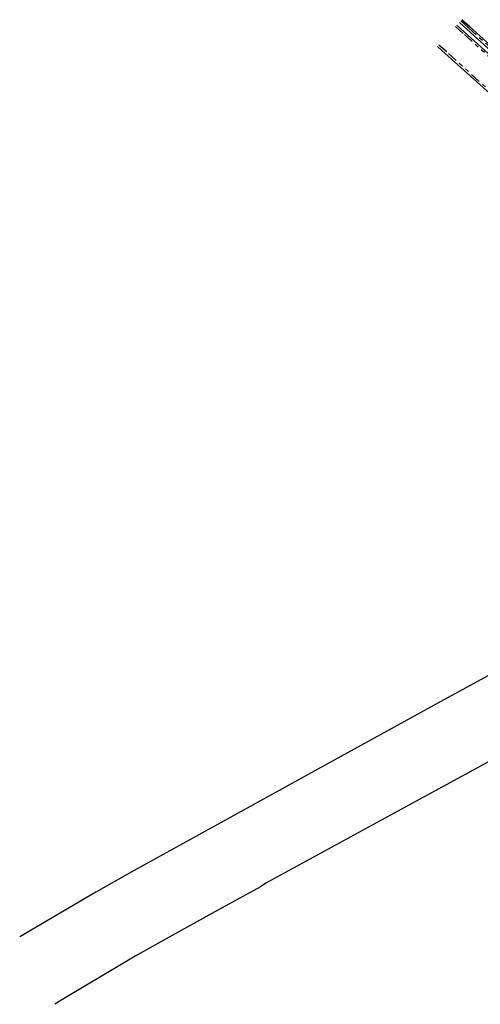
# Model space of a CAD drawing. Header units: metres. Extents: x 197458 to 198063, y 355297 to 355533.
# Tile 1 of 16: x 197458 to 197502, y 355303 to 355398. Entities that reach past the tile are written whole.
import ezdxf

# ---------------------------------------------------------------- set-up
doc = ezdxf.new("R2010")
doc.units = ezdxf.units.M
doc.linetypes.add('VH-TROTTOIRBAND_130-150', pattern=[15, 5, -2, 2, -2, 2, -2])
doc.layers.add('N-WE-VH-GOOT_TEGEL-G', color=170, linetype='Continuous', lineweight=35)
doc.layers.add('N-XX-VH-KANTOPSLUITING_TROTTOIRBAND_180_200_250-G', color=7, linetype='Continuous')
doc.layers.add('N-XX-VH-KANTOPSLUITING_VOORKANTBAND-G', color=7, linetype='VH-TROTTOIRBAND_130-150')

msp = doc.modelspace()

# ---------------------------------------------------------------- linework, layer by layer
at = {"layer": 'Defpoints'}
for points in [[(197525.966, 355347.274), (197512.928, 355340.154), (197499.017, 355332.558), (197487.458, 355326.224), (197480.007, 355322.112), (197468.849, 355315.918), (197465.143, 355313.836), (197457.806, 355309.538)], [(197504.397, 355327.181), (197496.73, 355323.012), (197481.529, 355314.706), (197481.027, 355314.347), (197476.625, 355311.935), (197472.215, 355309.518), (197468.942, 355307.66), (197466.772, 355306.398), (197462.364, 355303.754), (197461.19, 355303.036)]]:
    msp.add_lwpolyline(points, dxfattribs=at)
at = {"layer": 'N-WE-VH-GOOT_TEGEL-G', "ltscale": 0.2, "flags": 128}
msp.add_lwpolyline([(197501.153, 355397.261), (197500.41, 355397.931)], dxfattribs=at)
msp.add_lwpolyline([(197525.966, 355347.274), (197529.434, 355349.168, 0.063335), (197531.509, 355350.669, 0.325854), (197533.745, 355362.418, 0.0543), (197527.947, 355371.607, 0.028333), (197521.908, 355378.382), (197520.062, 355380.194), (197501.153, 355397.261)], format="xyb", dxfattribs=at)
at = {"layer": 'N-XX-VH-KANTOPSLUITING_TROTTOIRBAND_180_200_250-G', "flags": 128}
for points in [[(197500.685, 355396.742), (197499.943, 355397.412)], [(197500.919, 355397.001), (197500.176, 355397.671)], [(197521.471, 355377.946), (197521.073, 355378.332), (197510.63, 355387.762), (197500.685, 355396.742)], [(197521.662, 355378.134), (197519.822, 355379.939), (197500.918, 355397.001)], [(197498.818, 355394.672), (197498.075, 355395.342)], [(197519.509, 355375.904), (197517.708, 355377.635), (197510.878, 355383.794), (197503.674, 355390.292), (197498.818, 355394.672)]]:
    msp.add_lwpolyline(points, dxfattribs=at)
at = {"layer": 'N-XX-VH-KANTOPSLUITING_VOORKANTBAND-G', "ltscale": 0.2, "flags": 128}
for points in [[(197500.551, 355396.594), (197499.809, 355397.264)], [(197501.052, 355397.15), (197500.31, 355397.819)], [(197498.952, 355394.82), (197498.209, 355395.49)]]:
    msp.add_lwpolyline(points, dxfattribs=at)
for points in [[(197501.052, 355397.15), (197519.959, 355380.085), (197521.802, 355378.276, -0.028333), (197527.83, 355371.514, -0.054192), (197533.6, 355362.372, -0.983164), (197532.692, 355361.954), (197532.156, 355363.069, 0.065355), (197525.038, 355373.966), (197524.624, 355374.448), (197523.364, 355375.786), (197522.822, 355376.361), (197521.332, 355377.803), (197520.936, 355378.186), (197510.495, 355387.614), (197500.551, 355396.594)], [(197525.894, 355347.405), (197529.363, 355349.299, 0.063335), (197531.407, 355350.778, 0.32754), (197532.495, 355356.594), (197530.041, 355361.698, 0.07554), (197521.573, 355374.105), (197520.747, 355374.992), (197519.647, 355376.049), (197517.844, 355377.781), (197511.012, 355383.943), (197503.808, 355390.441), (197498.952, 355394.82)]]:
    msp.add_lwpolyline(points, format="xyb", dxfattribs=at)

doc.saveas('drawing.dxf')
